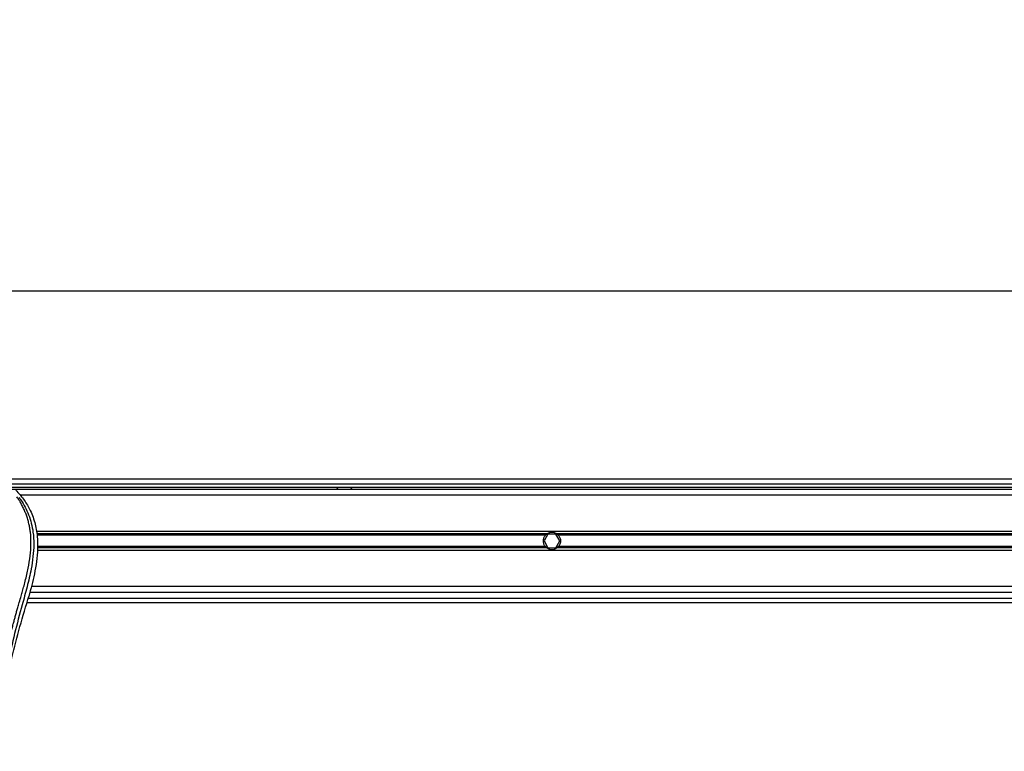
# Model space of a CAD drawing. Header units: millimetres. Extents: x 0 to 420, y 0 to 297.
# Tile 30 of 119: x 67 to 81, y 228 to 238. Entities that reach past the tile are written whole.
import ezdxf

# ---------------------------------------------------------------- set-up
doc = ezdxf.new("R2010")
doc.units = ezdxf.units.MM
doc.layers.add('QUOTE', color=174, linetype='Continuous')
doc.styles.add('SLDTEXTSTYLE3', font='TXT', dxfattribs={"width": 0.75})
doc.dimstyles.new('SLDDIMSTYLE0', dxfattribs={"dimtxt": 3, "dimasz": 3, "dimexe": 0, "dimexo": 0.0625, "dimgap": 0.75, "dimtad": 1, "dimlfac": 30.31081, "dimrnd": 1e-09, "dimzin": 12, "dimdsep": 46, "dimtxsty": 'SLDTEXTSTYLE3', "dimsah": 1, "dimcen": 0.09, "dimadec": 0, "dimazin": 3, "dimtfac": 1, "dimtdec": 3, "dimtofl": 0, "dimtmove": 0, "dimatfit": 3, "dimfxl": 0, "dimfrac": 2, "dimtolj": 1, "dimtzin": 12, "dimarcsym": 0})

# ---------------------------------------------------------------- blocks, each defined once
blk = doc.blocks.new('_D')
at = {"layer": 'QUOTE'}
for p, q in [((56.564, 232.792), (56.564, 236.397)), ((221.522, 232.792), (221.522, 236.397)), ((221.522, 234.397), (56.564, 234.397))]:
    blk.add_line(p, q, dxfattribs=at)
for points in [[(56.564, 234.397), (59.564, 233.897), (59.564, 234.897)], [(221.522, 234.397), (218.522, 234.897), (218.522, 233.897)]]:
    blk.add_solid(points, dxfattribs=at)
at = {"layer": 'QUOTE', "insert": (134.61, 238.264), "char_height": 3, "attachment_point": 1, "style": 'SLDTEXTSTYLE3'}
blk.add_mtext('5000', dxfattribs=at)

msp = doc.modelspace()

# ---------------------------------------------------------------- linework, layer by layer
at = {"color": 7, "linetype": 'Continuous', "lineweight": 25}
for p, q in [((220.28881, 231.68288), (56.56441, 231.68288)), ((57.47168, 231.6169), (111.55029, 231.6169)), ((57.52116, 231.56741), (111.55029, 231.56741)), ((215.41863, 231.53442), (62.66784, 231.53442)), ((71.59389, 231.56741), (71.63054, 231.53442)), ((71.7955, 231.53442), (71.83216, 231.56741)), ((113.85643, 231.45194), (67.037, 231.45194)), ((113.62566, 230.92902), (67.26777, 230.92902)), ((74.63852, 230.89326), (67.27431, 230.89326)), ((74.6173, 230.87432), (67.27778, 230.87432)), ((74.65261, 230.89108), (74.59547, 230.79211)), ((74.7669, 230.89108), (74.65261, 230.89108)), ((74.82404, 230.79211), (74.7669, 230.89108)), ((90.72189, 230.89326), (74.78099, 230.89326)), ((90.70067, 230.87432), (74.8022, 230.87432)), ((74.6173, 230.7099), (67.28474, 230.7099)), ((74.63852, 230.69096), (67.2852, 230.69096)), ((74.59547, 230.79211), (74.65261, 230.69313)), ((74.65261, 230.69313), (74.7669, 230.69313)), ((74.7669, 230.69313), (74.82404, 230.79211)), ((90.72189, 230.69096), (74.78099, 230.69096)), ((90.70067, 230.7099), (74.8022, 230.7099)), ((113.60962, 230.65519), (67.2838, 230.65519)), ((113.69681, 230.13228), (67.19661, 230.13228)), ((67.14625, 229.94481), (67.1594, 229.99076)), ((67.15269, 229.96732), (113.74073, 229.96732)), ((113.71959, 230.0498), (67.17383, 230.0498)), ((67.13347, 229.90134), (113.75996, 229.90134))]:
    msp.add_line(p, q, dxfattribs=at)
for start, end in [(54.84472, 125.15528), (234.844719, 305.155281)]:
    msp.add_arc((74.70975, 230.79211), 0.12372, start, end, dxfattribs=at)
for points, knots in [([(66.97295, 231.52373), (67.01025, 231.48188), (67.08481, 231.39822), (67.17992, 231.24316), (67.2503, 231.0611), (67.28552, 230.86496), (67.2889, 230.67499), (67.27213, 230.4948), (67.23195, 230.26556), (67.18797, 230.099), (67.1594, 229.99076)], [0, 0, 0, 0, 0.10316681, 0.20624133, 0.33338823, 0.46068199, 0.57142551, 0.68264429, 0.79376223, 1, 1, 1, 1]), ([(66.66839, 227.7547), (66.67077, 227.88888), (66.67553, 228.15721), (66.71704, 228.55779), (66.77432, 228.91007), (66.83894, 229.21522), (66.88573, 229.40765), (66.91853, 229.53352), (66.9339, 229.59127), (66.94903, 229.64694), (66.96407, 229.7014), (66.97985, 229.7578), (66.99698, 229.81845), (67.01783, 229.89136), (67.04, 229.96876), (67.06291, 230.04954), (67.08509, 230.12771), (67.1079, 230.21408), (67.13016, 230.30524), (67.15657, 230.42721), (67.18097, 230.57399), (67.19399, 230.74857), (67.18799, 230.88325), (67.17373, 230.97995), (67.16101, 231.04171), (67.14461, 231.10373), (67.12523, 231.16275), (67.10235, 231.22091), (67.07702, 231.27641), (67.04947, 231.32968), (67.01969, 231.3807), (66.99945, 231.4117), (66.98857, 231.42836)], [0, 0, 0, 0, 0.10501624, 0.21000012, 0.3148093, 0.38417565, 0.45402283, 0.46974914, 0.48595735, 0.50078255, 0.51489215, 0.53016847, 0.54660973, 0.56420695, 0.58951768, 0.60961461, 0.62993527, 0.65313231, 0.67956677, 0.7034488, 0.75098221, 0.79627837, 0.84125889, 0.85770847, 0.87473965, 0.89224616, 0.91011436, 0.92619338, 0.9450023, 0.96297697, 0.98008872, 1, 1, 1, 1]), ([(67.01794, 231.42168), (67.0278, 231.40731), (67.05765, 231.3638), (67.10685, 231.28064), (67.15812, 231.16899), (67.19749, 231.04707), (67.22463, 230.90477), (67.23391, 230.74285), (67.22214, 230.56527), (67.18992, 230.35954), (67.13517, 230.12762), (67.04817, 229.81791), (66.95097, 229.45491), (66.85731, 229.03564), (66.7868, 228.61216), (66.74182, 228.18531), (66.73669, 227.89967), (66.73412, 227.75689)], [0, 0, 0, 0, 0.01713512, 0.05188236, 0.08679215, 0.12162042, 0.15673365, 0.20339108, 0.2503509, 0.29727352, 0.3674188, 0.43767936, 0.55024637, 0.66284852, 0.77534741, 0.88770778, 1, 1, 1, 1]), ([(74.6173, 230.7099), (74.61246, 230.71534), (74.60813, 230.72116), (74.60049, 230.73362), (74.59714, 230.74033), (74.5917, 230.75435), (74.58962, 230.76158), (74.58679, 230.7765), (74.58604, 230.7843), (74.58603, 230.79968), (74.58673, 230.80729), (74.58955, 230.82238), (74.59166, 230.82975), (74.59706, 230.84372), (74.6004, 230.85045), (74.60811, 230.86302), (74.61246, 230.86887), (74.6173, 230.87432)], [0, 0, 0, 0, 0.125, 0.125, 0.25, 0.25, 0.375, 0.375, 0.5, 0.5, 0.625, 0.625, 0.75, 0.75, 0.875, 0.875, 1, 1, 1, 1]), ([(74.6173, 230.87432), (74.6204, 230.87781), (74.62396, 230.88138), (74.63122, 230.88783), (74.635, 230.89079), (74.63852, 230.89326)], [0, 0, 0, 0, 0.5, 0.5, 1, 1, 1, 1]), ([(74.78099, 230.89326), (74.78451, 230.89078), (74.78827, 230.88784), (74.79555, 230.88138), (74.7991, 230.87781), (74.8022, 230.87432)], [0, 0, 0, 0, 0.5, 0.5, 1, 1, 1, 1]), ([(74.8022, 230.87432), (74.80704, 230.86888), (74.81137, 230.86305), (74.81902, 230.85059), (74.82237, 230.84388), (74.82781, 230.82987), (74.82988, 230.82264), (74.83272, 230.80772), (74.83346, 230.79991), (74.83348, 230.78454), (74.83277, 230.77693), (74.82996, 230.76184), (74.82784, 230.75447), (74.82244, 230.7405), (74.8191, 230.73377), (74.8114, 230.7212), (74.80705, 230.71535), (74.8022, 230.7099)], [0, 0, 0, 0, 0.125, 0.125, 0.25, 0.25, 0.375, 0.375, 0.5, 0.5, 0.625, 0.625, 0.75, 0.75, 0.875, 0.875, 1, 1, 1, 1]), ([(74.63852, 230.69096), (74.635, 230.69344), (74.63124, 230.69637), (74.62396, 230.70284), (74.6204, 230.70641), (74.6173, 230.7099)], [0, 0, 0, 0, 0.5, 0.5, 1, 1, 1, 1]), ([(74.8022, 230.7099), (74.7991, 230.70641), (74.79554, 230.70284), (74.78829, 230.69639), (74.7845, 230.69343), (74.78099, 230.69096)], [0, 0, 0, 0, 0.5, 0.5, 1, 1, 1, 1]), ([(66.90166, 229.04967), (66.93806, 229.19983), (67.0109, 229.5004), (67.10111, 229.7966), (67.14625, 229.94481)], [0, 0, 0, 0, 0.49959655, 1, 1, 1, 1])]:
    msp.add_open_spline(points, degree=3, knots=knots, dxfattribs=at)

# ---------------------------------------------------------------- dimensions: what is measured, and where the dimension line sits
at = {"layer": 'QUOTE'}
dim = msp.add_linear_dim(base=(56.56441, 234.3967), p1=(221.52206, 230.79211), p2=(56.56441, 230.79211), dimstyle='SLDDIMSTYLE0', dxfattribs=at)
dim.commit()
dim.dimension.update_dxf_attribs({"geometry": '_D', "text_midpoint": (139.04324, 234.3967), "dimtype": 160})

doc.saveas('drawing.dxf')
